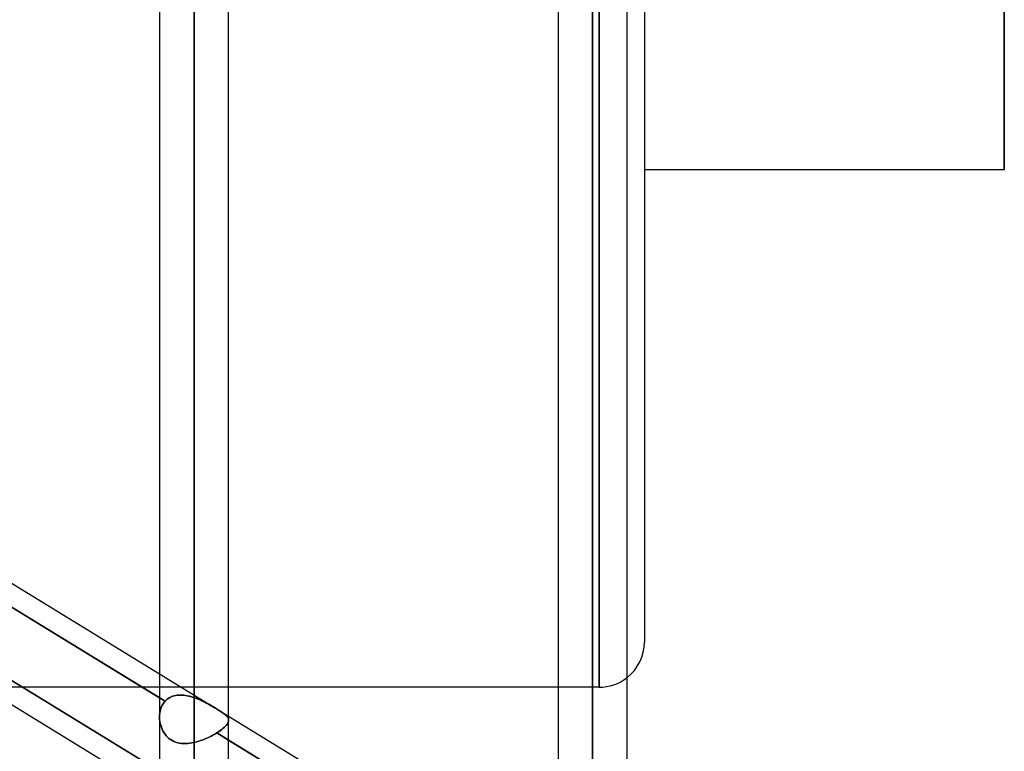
# Model space of a CAD drawing. Header units: millimetres. Extents: x -81 to 97, y -215 to 215.
# Tile 34 of 74: x 30 to 52, y -49 to -33. Entities that reach past the tile are written whole.
import ezdxf

# ---------------------------------------------------------------- set-up
doc = ezdxf.new("R2010")
doc.units = ezdxf.units.MM
doc.layers.add('MAIN-1', color=7, linetype='Continuous')
doc.layers.add('MAIN-2', color=7, linetype='Continuous')

msp = doc.modelspace()

# ---------------------------------------------------------------- linework, layer by layer
at = {"layer": 'MAIN-1'}
for p, q in [((44, 47.038), (44, -47.038)), ((33.294, 0), (33.294, -110.045)), ((34.819, -110.012), (34.819, 0)), ((42.094, 0), (42.094, -104.652)), ((43.619, -104.762), (43.619, 0)), ((34.056, -110.578), (34.056, 0)), ((42.856, -105.183), (42.856, 0)), ((51.95, 0), (51.95, -36.6)), ((51.95, -36.6), (44, -36.6)), ((26.019, -43.284), (33.294, -47.741)), ((26.019, -43.816), (33.294, -48.274)), ((26.019, -45.966), (33.294, -50.424)), ((42.094, -48.038), (34.819, -48.038)), ((34.819, -48.675), (42.094, -53.133)), ((34.819, -49.208), (42.094, -53.665))]:
    msp.add_line(p, q, dxfattribs=at)
msp.add_arc((43, -47.038), 1, 308.2235, 0, dxfattribs=at)
at = {"layer": 'MAIN-2'}
for p, q in [((34.056, 0), (34.056, -109.539)), ((34.056, 0), (34.056, -110.578)), ((34.056, 0), (34.056, -48.265)), ((34.056, 0), (34.056, -49.258)), ((42.856, 0), (42.856, -104.011)), ((42.856, 0), (42.856, -105.183)), ((42.856, 0), (42.856, -95.596)), ((42.856, 0), (42.856, -96.675)), ((42.856, 0), (42.856, -87.18)), ((42.856, 0), (42.856, -88.259)), ((42.856, 0), (42.856, -78.763)), ((42.856, 0), (42.856, -79.842)), ((42.856, 0), (42.856, -70.344)), ((42.856, 0), (42.856, -71.424)), ((42.856, 0), (42.856, -61.924)), ((42.856, 0), (42.856, -63.004)), ((42.856, 0), (42.856, -53.661)), ((42.856, 0), (42.856, -54.581)), ((34.056, -109.539), (34.056, 0)), ((34.056, -49.258), (34.056, 0)), ((34.056, -48.265), (34.056, 0)), ((42.856, -104.011), (42.856, 0)), ((42.856, -96.675), (42.856, 0)), ((42.856, -95.596), (42.856, 0)), ((42.856, -88.259), (42.856, 0)), ((42.856, -87.18), (42.856, 0)), ((42.856, -79.842), (42.856, 0)), ((42.856, -78.763), (42.856, 0)), ((42.856, -71.424), (42.856, 0)), ((42.856, -70.344), (42.856, 0)), ((42.856, -63.004), (42.856, 0)), ((42.856, -61.924), (42.856, 0)), ((42.856, -54.581), (42.856, 0)), ((42.856, -53.661), (42.856, 0)), ((43, 0), (43, -48.038)), ((43, -48.038), (43, 0)), ((51.95, -36.6), (51.95, 0)), ((33.415, -48.348), (25.747, -43.65)), ((25.813, -45.308), (33.463, -49.995)), ((33.463, -49.995), (25.813, -45.308)), ((33.294, -47.741), (34.819, -48.675)), ((34.819, -48.038), (29.399, -48.038)), ((43, -48.038), (42.094, -48.038)), ((33.294, -48.274), (33.415, -48.348)), ((33.491, -48.283), (33.519, -48.265)), ((33.52, -48.265), (33.491, -48.282)), ((33.519, -48.265), (33.55, -48.25)), ((33.551, -48.25), (33.52, -48.265)), ((33.55, -48.25), (33.581, -48.238)), ((33.583, -48.237), (33.551, -48.25)), ((33.581, -48.238), (33.614, -48.227)), ((33.616, -48.227), (33.583, -48.237)), ((33.614, -48.227), (33.648, -48.219)), ((33.65, -48.219), (33.616, -48.227)), ((33.648, -48.219), (33.683, -48.214)), ((33.685, -48.213), (33.65, -48.219)), ((33.683, -48.214), (33.718, -48.21)), ((33.72, -48.21), (33.685, -48.213)), ((33.718, -48.21), (33.754, -48.209)), ((33.757, -48.209), (33.72, -48.21)), ((33.754, -48.209), (33.791, -48.21)), ((33.794, -48.21), (33.757, -48.209)), ((33.791, -48.21), (33.828, -48.212)), ((33.831, -48.213), (33.794, -48.21)), ((33.828, -48.212), (33.866, -48.217)), ((33.869, -48.218), (33.831, -48.213)), ((33.866, -48.217), (33.904, -48.224)), ((33.906, -48.224), (33.869, -48.218)), ((33.904, -48.224), (33.942, -48.232)), ((33.944, -48.232), (33.906, -48.224)), ((33.942, -48.232), (33.98, -48.241)), ((33.982, -48.242), (33.944, -48.232)), ((33.98, -48.241), (34.018, -48.253)), ((34.019, -48.253), (33.982, -48.242)), ((34.018, -48.253), (34.056, -48.265)), ((34.056, -48.265), (34.019, -48.253)), ((34.056, -48.265), (34.104, -48.283)), ((34.097, -48.28), (34.056, -48.265)), ((33.322, -48.511), (33.339, -48.466)), ((33.339, -48.467), (33.322, -48.512)), ((33.36, -48.424), (33.339, -48.467)), ((33.339, -48.466), (33.36, -48.424)), ((33.385, -48.384), (33.36, -48.424)), ((33.36, -48.424), (33.385, -48.384)), ((33.415, -48.348), (33.385, -48.384)), ((33.385, -48.384), (33.415, -48.348)), ((33.415, -48.348), (33.438, -48.324)), ((33.439, -48.324), (33.415, -48.348)), ((33.438, -48.324), (33.464, -48.302)), ((33.464, -48.302), (33.439, -48.324)), ((33.491, -48.282), (33.464, -48.302)), ((33.464, -48.302), (33.491, -48.283)), ((34.138, -48.297), (34.097, -48.28)), ((34.104, -48.283), (34.151, -48.302)), ((34.179, -48.314), (34.138, -48.297)), ((34.151, -48.302), (34.198, -48.323)), ((34.22, -48.333), (34.179, -48.314)), ((34.198, -48.323), (34.244, -48.345)), ((34.26, -48.352), (34.22, -48.333)), ((34.244, -48.345), (34.29, -48.367)), ((34.3, -48.373), (34.26, -48.352)), ((34.29, -48.367), (34.334, -48.391)), ((34.34, -48.394), (34.3, -48.373)), ((34.334, -48.391), (34.378, -48.414)), ((34.379, -48.415), (34.34, -48.394)), ((34.378, -48.414), (34.42, -48.438)), ((34.418, -48.437), (34.379, -48.415)), ((34.455, -48.458), (34.418, -48.437)), ((34.42, -48.438), (34.462, -48.462)), ((34.492, -48.48), (34.455, -48.458)), ((34.462, -48.462), (34.502, -48.486)), ((34.527, -48.501), (34.492, -48.48)), ((34.502, -48.486), (34.541, -48.51)), ((33.295, -48.658), (33.294, -48.708)), ((33.294, -48.708), (33.295, -48.658)), ((33.294, -48.708), (33.296, -48.751)), ((33.296, -48.751), (33.294, -48.708)), ((33.3, -48.608), (33.295, -48.658)), ((33.295, -48.658), (33.3, -48.608)), ((33.308, -48.559), (33.3, -48.608)), ((33.3, -48.608), (33.309, -48.559)), ((33.322, -48.512), (33.308, -48.559)), ((33.309, -48.559), (33.322, -48.511)), ((34.562, -48.522), (34.527, -48.501)), ((34.541, -48.51), (34.579, -48.533)), ((34.594, -48.542), (34.562, -48.522)), ((34.579, -48.533), (34.613, -48.555)), ((34.624, -48.561), (34.594, -48.542)), ((34.613, -48.555), (34.645, -48.575)), ((34.653, -48.58), (34.624, -48.561)), ((34.645, -48.575), (34.675, -48.595)), ((34.679, -48.598), (34.653, -48.58)), ((34.675, -48.595), (34.702, -48.614)), ((34.703, -48.615), (34.679, -48.598)), ((34.702, -48.614), (34.726, -48.632)), ((34.725, -48.631), (34.703, -48.615)), ((34.744, -48.647), (34.725, -48.631)), ((34.726, -48.632), (34.748, -48.65)), ((34.762, -48.662), (34.744, -48.647)), ((34.748, -48.65), (34.766, -48.666)), ((34.777, -48.677), (34.762, -48.662)), ((34.766, -48.666), (34.782, -48.683)), ((34.789, -48.692), (34.777, -48.677)), ((34.782, -48.683), (34.795, -48.699)), ((34.8, -48.706), (34.789, -48.692)), ((34.795, -48.699), (34.805, -48.716)), ((34.808, -48.721), (34.8, -48.706)), ((33.296, -48.751), (33.301, -48.794)), ((33.301, -48.794), (33.296, -48.751)), ((33.301, -48.794), (33.309, -48.836)), ((33.309, -48.836), (33.301, -48.794)), ((33.309, -48.836), (33.32, -48.879)), ((33.32, -48.879), (33.309, -48.836)), ((33.32, -48.879), (33.333, -48.92)), ((33.333, -48.92), (33.32, -48.879)), ((33.333, -48.92), (33.349, -48.961)), ((33.349, -48.961), (33.333, -48.92)), ((34.729, -48.92), (34.701, -48.945)), ((34.719, -48.929), (34.742, -48.906)), ((34.753, -48.895), (34.729, -48.92)), ((34.742, -48.906), (34.763, -48.885)), ((34.773, -48.872), (34.753, -48.895)), ((34.763, -48.885), (34.78, -48.863)), ((34.79, -48.85), (34.773, -48.872)), ((34.78, -48.863), (34.794, -48.843)), ((34.803, -48.828), (34.79, -48.85)), ((34.794, -48.843), (34.805, -48.823)), ((34.812, -48.807), (34.803, -48.828)), ((34.805, -48.716), (34.813, -48.732)), ((34.805, -48.823), (34.813, -48.804)), ((34.814, -48.736), (34.808, -48.721)), ((34.817, -48.787), (34.812, -48.807)), ((34.813, -48.732), (34.817, -48.75)), ((34.813, -48.804), (34.817, -48.785)), ((34.818, -48.751), (34.814, -48.736)), ((34.817, -48.75), (34.819, -48.767)), ((34.819, -48.767), (34.817, -48.787)), ((34.817, -48.785), (34.819, -48.767)), ((34.819, -48.767), (34.818, -48.751)), ((33.349, -48.961), (33.368, -49)), ((33.368, -49), (33.349, -48.961)), ((33.368, -49), (33.39, -49.038)), ((33.39, -49.038), (33.368, -49)), ((33.39, -49.038), (33.414, -49.074)), ((33.414, -49.074), (33.39, -49.038)), ((33.414, -49.074), (33.441, -49.108)), ((33.441, -49.108), (33.414, -49.074)), ((33.441, -49.108), (33.47, -49.14)), ((33.47, -49.14), (33.441, -49.108)), ((33.47, -49.14), (33.501, -49.169)), ((33.502, -49.169), (33.47, -49.14)), ((34.404, -49.131), (34.371, -49.147)), ((34.371, -49.147), (34.404, -49.131)), ((34.437, -49.115), (34.404, -49.131)), ((34.404, -49.131), (34.437, -49.115)), ((34.468, -49.099), (34.437, -49.115)), ((34.437, -49.115), (34.468, -49.099)), ((34.499, -49.082), (34.468, -49.099)), ((34.468, -49.099), (34.499, -49.082)), ((34.528, -49.065), (34.499, -49.082)), ((34.499, -49.082), (34.528, -49.065)), ((34.557, -49.048), (34.528, -49.065)), ((34.528, -49.065), (34.557, -49.048)), ((34.598, -49.021), (34.557, -49.048)), ((34.557, -49.048), (34.595, -49.023)), ((42.221, -53.743), (34.557, -49.048)), ((34.557, -49.048), (34.819, -49.208)), ((34.595, -49.023), (34.63, -48.999)), ((34.635, -48.996), (34.598, -49.021)), ((34.63, -48.999), (34.662, -48.976)), ((34.67, -48.97), (34.635, -48.996)), ((34.662, -48.976), (34.692, -48.952)), ((34.701, -48.945), (34.67, -48.97)), ((34.692, -48.952), (34.719, -48.929)), ((33.501, -49.169), (33.536, -49.195)), ((33.536, -49.195), (33.502, -49.169)), ((33.536, -49.195), (33.572, -49.217)), ((33.573, -49.218), (33.536, -49.195)), ((33.572, -49.217), (33.611, -49.237)), ((33.611, -49.237), (33.573, -49.218)), ((33.611, -49.237), (33.651, -49.253)), ((33.651, -49.253), (33.611, -49.237)), ((33.651, -49.253), (33.692, -49.265)), ((33.692, -49.265), (33.651, -49.253)), ((33.692, -49.265), (33.735, -49.274)), ((33.735, -49.274), (33.692, -49.265)), ((33.735, -49.274), (33.779, -49.28)), ((33.779, -49.28), (33.735, -49.274)), ((33.779, -49.28), (33.824, -49.283)), ((33.824, -49.283), (33.779, -49.28)), ((33.824, -49.283), (33.87, -49.283)), ((33.87, -49.283), (33.824, -49.283)), ((33.87, -49.283), (33.916, -49.28)), ((33.916, -49.28), (33.87, -49.283)), ((33.916, -49.28), (33.963, -49.275)), ((33.963, -49.275), (33.916, -49.28)), ((33.963, -49.275), (34.009, -49.267)), ((34.009, -49.267), (33.963, -49.275)), ((34.009, -49.267), (34.056, -49.258)), ((34.056, -49.258), (34.009, -49.267)), ((34.092, -49.249), (34.056, -49.258)), ((34.056, -49.258), (34.092, -49.249)), ((34.128, -49.239), (34.092, -49.249)), ((34.092, -49.249), (34.128, -49.239)), ((34.163, -49.228), (34.128, -49.239)), ((34.128, -49.239), (34.163, -49.228)), ((34.199, -49.217), (34.163, -49.228)), ((34.163, -49.228), (34.199, -49.217)), ((34.234, -49.204), (34.199, -49.217)), ((34.199, -49.217), (34.234, -49.204)), ((34.269, -49.191), (34.234, -49.204)), ((34.234, -49.204), (34.269, -49.191)), ((34.303, -49.177), (34.269, -49.191)), ((34.269, -49.191), (34.303, -49.177)), ((34.338, -49.162), (34.303, -49.177)), ((34.303, -49.177), (34.338, -49.162)), ((34.371, -49.147), (34.338, -49.162)), ((34.338, -49.162), (34.371, -49.147))]:
    msp.add_line(p, q, dxfattribs=at)
msp.add_arc((43, -47.038), 1, 270, 308.2235, dxfattribs=at)

doc.saveas('drawing.dxf')
